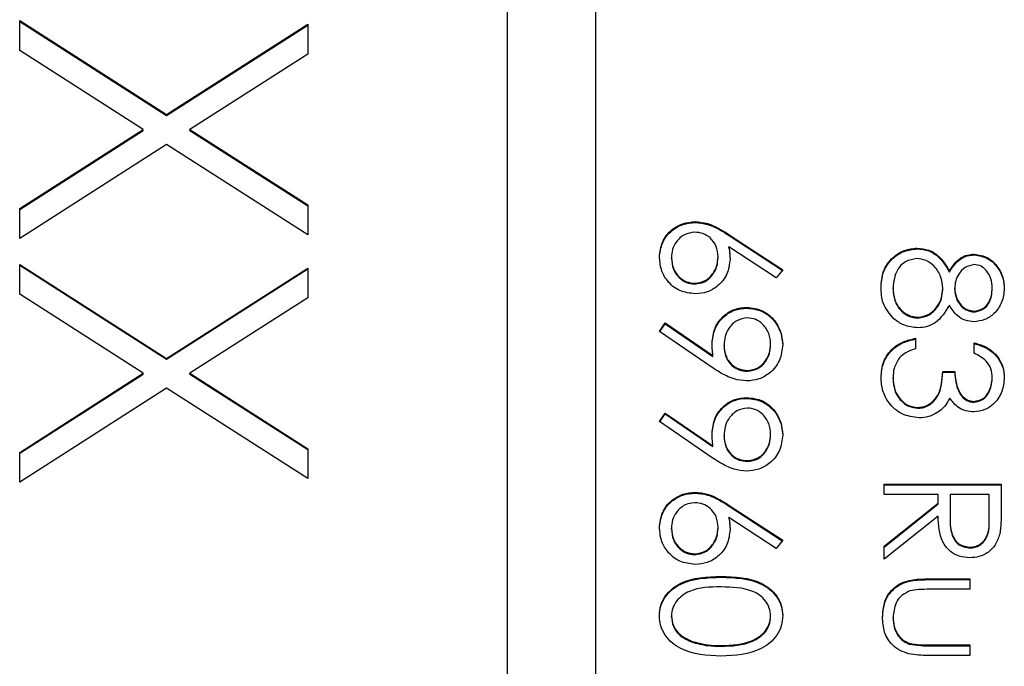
# Model space of a CAD drawing. Header units: millimetres. Extents: x 272 to 1443, y 39 to 1117.
# Tile 18 of 30: x 433.67 to 438.11, y 661.09 to 664. Entities that reach past the tile are written whole.
import ezdxf

# ---------------------------------------------------------------- set-up
doc = ezdxf.new("R2010")
doc.units = ezdxf.units.MM

msp = doc.modelspace()

# ---------------------------------------------------------------- linework, layer by layer
at = {"color": 7, "linetype": 'Continuous', "lineweight": 25}
for p, q in [((435.8722, 668.703), (435.8722, 628.7294)), ((436.2722, 628.7294), (436.2722, 668.703)), ((433.6722, 663.9978), (434.3352, 663.5736)), ((433.6722, 663.8633), (433.6722, 663.9978)), ((433.6722, 663.9942), (434.3352, 663.57)), ((434.3352, 663.5736), (434.9722, 663.9811)), ((434.3352, 663.57), (434.9722, 663.9775)), ((434.9722, 663.9811), (434.9722, 663.8466)), ((434.23, 663.5065), (433.6722, 663.8633)), ((434.9722, 663.8466), (434.4404, 663.5065)), ((434.3352, 663.57), (434.3352, 663.5736)), ((433.6722, 663.1497), (434.23, 663.5065)), ((433.6722, 663.146), (434.23, 663.5028)), ((434.23, 663.5028), (434.23, 663.5065)), ((434.4404, 663.5065), (434.9722, 663.1663)), ((434.4404, 663.5028), (434.4404, 663.5065)), ((434.4404, 663.5028), (434.9722, 663.1627)), ((434.3352, 663.4391), (433.6722, 663.0151)), ((434.9722, 663.0318), (434.3352, 663.4391)), ((433.6722, 663.0151), (433.6722, 663.1497)), ((434.9722, 663.1663), (434.9722, 663.0318)), ((436.7197, 663.0874), (436.7197, 663.0911)), ((436.8734, 663.032), (437.1149, 662.8741)), ((436.8734, 663.0283), (436.8734, 663.032)), ((436.8734, 663.0283), (437.113, 662.8717)), ((437.0862, 662.8376), (436.8724, 662.9773)), ((436.8724, 662.9737), (436.8724, 662.9773)), ((437.722, 662.9682), (437.722, 662.9719)), ((436.6129, 662.9247), (436.6129, 662.9284)), ((436.8232, 662.9289), (436.8232, 662.9325)), ((437.9791, 662.9411), (437.9791, 662.9447)), ((433.6722, 662.8985), (434.3352, 662.4743)), ((433.6722, 662.764), (433.6722, 662.8985)), ((433.6722, 662.8949), (434.3352, 662.4707)), ((434.3352, 662.4743), (434.9722, 662.8819)), ((434.3352, 662.4707), (434.9722, 662.8782)), ((434.9722, 662.8819), (434.9722, 662.7473)), ((437.1149, 662.8741), (437.0862, 662.8376)), ((437.867, 662.8639), (437.867, 662.8675)), ((436.7178, 662.8095), (436.7178, 662.8131)), ((437.6129, 662.7888), (437.6129, 662.7924)), ((437.8368, 662.7857), (437.8368, 662.7893)), ((437.891, 662.7869), (437.891, 662.7905)), ((438.0606, 662.7888), (438.0606, 662.7924)), ((434.23, 662.4072), (433.6722, 662.764)), ((434.9722, 662.7473), (434.4404, 662.4072)), ((436.9528, 662.701), (436.9528, 662.7046)), ((437.9794, 662.6835), (437.9794, 662.6871)), ((436.5586, 662.5962), (436.585, 662.6341)), ((436.585, 662.6341), (436.8001, 662.487)), ((436.585, 662.6304), (436.585, 662.6341)), ((437.7254, 662.6564), (437.7254, 662.66)), ((436.7969, 662.4333), (436.5586, 662.5962)), ((436.5603, 662.595), (436.585, 662.6304)), ((436.585, 662.6304), (436.8001, 662.4834)), ((437.7146, 662.5651), (437.7146, 662.5176)), ((436.8503, 662.5302), (436.8503, 662.5339)), ((437.0606, 662.5351), (437.0606, 662.5387)), ((437.9792, 662.4973), (437.9792, 662.5447)), ((434.3352, 662.4707), (434.3352, 662.4743)), ((436.8001, 662.4834), (436.8001, 662.487)), ((436.9555, 662.4163), (436.9555, 662.4199)), ((437.8368, 662.4159), (437.891, 662.4159)), ((437.8368, 662.4123), (437.8368, 662.4159)), ((437.8368, 662.4123), (437.891, 662.4123)), ((437.891, 662.4123), (437.891, 662.4159)), ((433.6722, 662.0504), (434.23, 662.4072)), ((433.6722, 662.0468), (434.23, 662.4035)), ((434.23, 662.4035), (434.23, 662.4072)), ((434.4404, 662.4072), (434.9722, 662.067)), ((434.4404, 662.4035), (434.4404, 662.4072)), ((434.4404, 662.4035), (434.9722, 662.0634)), ((437.6129, 662.3842), (437.6129, 662.3879)), ((438.0606, 662.3831), (438.0606, 662.3867)), ((434.3352, 662.3398), (433.6722, 661.9158)), ((434.9722, 661.9325), (434.3352, 662.3398)), ((436.9528, 662.2942), (436.9528, 662.2978)), ((437.9776, 662.2767), (437.9776, 662.2803)), ((437.7248, 662.2496), (437.7248, 662.2532)), ((436.5586, 662.1894), (436.585, 662.2273)), ((436.5603, 662.1882), (436.585, 662.2237)), ((436.585, 662.2273), (436.8001, 662.0803)), ((436.585, 662.2237), (436.585, 662.2273)), ((436.585, 662.2237), (436.8001, 662.0766)), ((436.7969, 662.0266), (436.5586, 662.1894)), ((436.8503, 662.1235), (436.8503, 662.1271)), ((437.0606, 662.1283), (437.0606, 662.132)), ((434.9722, 662.067), (434.9722, 661.9325)), ((436.8001, 662.0766), (436.8001, 662.0803)), ((433.6722, 661.9158), (433.6722, 662.0504)), ((436.9555, 662.0095), (436.9555, 662.0131)), ((437.5722, 661.86), (437.5722, 661.9074)), ((437.5722, 661.9074), (438.1013, 661.9074)), ((437.5722, 661.9038), (438.1013, 661.9038)), ((438.1013, 661.9074), (438.1013, 661.8016)), ((436.7197, 661.8671), (436.7197, 661.8707)), ((437.8164, 661.86), (437.5722, 661.86)), ((437.8164, 661.8214), (437.8164, 661.86)), ((437.8707, 661.86), (437.8699, 661.7632)), ((438.0471, 661.86), (437.8707, 661.86)), ((438.0471, 661.7608), (438.0471, 661.86)), ((436.8734, 661.8116), (437.1149, 661.6538)), ((436.8734, 661.808), (436.8734, 661.8116)), ((436.8734, 661.808), (437.113, 661.6514)), ((437.5722, 661.6272), (437.8164, 661.8214)), ((437.5722, 661.6235), (437.8164, 661.8178)), ((437.8164, 661.8178), (437.8164, 661.8214)), ((437.0862, 661.6172), (436.8724, 661.757)), ((436.8724, 661.7533), (436.8724, 661.757)), ((437.8164, 661.7627), (437.5722, 661.5685)), ((437.8699, 661.7614), (437.8699, 661.7577)), ((438.0471, 661.7572), (438.0471, 661.7608)), ((436.6129, 661.7044), (436.6129, 661.708)), ((436.8232, 661.7085), (436.8232, 661.7121)), ((437.1149, 661.6538), (437.0862, 661.6172)), ((437.5722, 661.5685), (437.5722, 661.6272)), ((437.9599, 661.6191), (437.9599, 661.6227)), ((436.7178, 661.5891), (436.7178, 661.5928)), ((436.8365, 661.4874), (436.8365, 661.4911)), ((437.7741, 661.4803), (437.9589, 661.4803)), ((437.7741, 661.4767), (437.7741, 661.4803)), ((437.9589, 661.4803), (437.9589, 661.4329)), ((437.7741, 661.4767), (437.9589, 661.4767)), ((437.9589, 661.4329), (437.7795, 661.4329)), ((436.6129, 661.309), (436.6129, 661.3127)), ((437.0606, 661.309), (437.0606, 661.3127)), ((437.6129, 661.3031), (437.6129, 661.3067)), ((436.7037, 661.1956), (436.7037, 661.1992)), ((436.8368, 661.1756), (436.8368, 661.1792)), ((437.6853, 661.1862), (437.6853, 661.1899)), ((437.7795, 661.182), (437.9589, 661.182)), ((437.7795, 661.1784), (437.7795, 661.182)), ((437.7795, 661.1784), (437.9589, 661.1784)), ((437.9589, 661.182), (437.9589, 661.1346)), ((437.9589, 661.1346), (437.7706, 661.1346))]:
    msp.add_line(p, q, dxfattribs=at)
for points, knots in [([(436.5586, 662.9309), (436.5614, 662.9546), (436.5671, 663.0019), (436.6101, 663.0553), (436.664, 663.0856), (436.7012, 663.0892), (436.7197, 663.0911)], [0, 0, 0, 0, 0.27967, 0.559085, 0.779558, 1, 1, 1, 1]), ([(436.5586, 662.9273), (436.5614, 662.9509), (436.5671, 662.9982), (436.6101, 663.0516), (436.664, 663.0819), (436.7012, 663.0856), (436.7197, 663.0874)], [0, 0, 0, 0, 0.27967, 0.559085, 0.779558, 1, 1, 1, 1]), ([(436.7197, 663.0911), (436.7387, 663.0892), (436.7698, 663.0861), (436.8102, 663.0693), (436.8425, 663.0519), (436.8631, 663.0386), (436.8734, 663.032)], [0, 0, 0, 0, 0.339374, 0.559486, 0.779731, 1, 1, 1, 1]), ([(436.7197, 663.0874), (436.7387, 663.0856), (436.7698, 663.0825), (436.8102, 663.0657), (436.8425, 663.0483), (436.8631, 663.035), (436.8734, 663.0283)], [0, 0, 0, 0, 0.339374, 0.559486, 0.779731, 1, 1, 1, 1]), ([(436.7178, 663.0436), (436.7016, 663.0413), (436.669, 663.0368), (436.6355, 663.0038), (436.6158, 662.9666), (436.6139, 662.9411), (436.6129, 662.9284)], [0, 0, 0, 0, 0.279059, 0.5588204, 0.7793034, 1, 1, 1, 1]), ([(436.8232, 662.9325), (436.8218, 662.9486), (436.8191, 662.9808), (436.7912, 663.0177), (436.7557, 663.0402), (436.7304, 663.0425), (436.7178, 663.0436)], [0, 0, 0, 0, 0.280127, 0.559515, 0.779719, 1, 1, 1, 1]), ([(436.8724, 662.9773), (436.874, 662.9671), (436.8768, 662.949), (436.8773, 662.9306), (436.8775, 662.9225)], [0, 0, 0, 0, 0.55991, 1, 1, 1, 1]), ([(436.8724, 662.9737), (436.874, 662.9635), (436.8768, 662.9454), (436.8773, 662.927), (436.8775, 662.9189)], [0, 0, 0, 0, 0.55991, 1, 1, 1, 1]), ([(437.5586, 662.7929), (437.5602, 662.8185), (437.5634, 662.8696), (437.6063, 662.9291), (437.6622, 662.965), (437.7021, 662.9696), (437.722, 662.9719)], [0, 0, 0, 0, 0.280545, 0.559269, 0.779816, 1, 1, 1, 1]), ([(437.5586, 662.7893), (437.5602, 662.8149), (437.5634, 662.8659), (437.6063, 662.9255), (437.6622, 662.9614), (437.7021, 662.966), (437.722, 662.9682)], [0, 0, 0, 0, 0.280545, 0.559269, 0.779816, 1, 1, 1, 1]), ([(437.722, 662.9719), (437.7396, 662.9701), (437.775, 662.9666), (437.8299, 662.9311), (437.8529, 662.8917), (437.867, 662.8675)], [0, 0, 0, 0, 0.279987, 0.559901, 1, 1, 1, 1]), ([(437.722, 662.9682), (437.7396, 662.9665), (437.775, 662.963), (437.8299, 662.9275), (437.8529, 662.888), (437.867, 662.8639)], [0, 0, 0, 0, 0.279987, 0.559901, 1, 1, 1, 1]), ([(436.7207, 662.7656), (436.6965, 662.7684), (436.648, 662.7738), (436.5944, 662.819), (436.564, 662.874), (436.5604, 662.912), (436.5586, 662.9309)], [0, 0, 0, 0, 0.279631, 0.55896, 0.779478, 1, 1, 1, 1]), ([(436.6129, 662.9284), (436.6145, 662.9121), (436.6178, 662.8796), (436.6449, 662.842), (436.6795, 662.8171), (436.7051, 662.8144), (436.7178, 662.8131)], [0, 0, 0, 0, 0.280018, 0.559853, 0.779987, 1, 1, 1, 1]), ([(436.6129, 662.9247), (436.6145, 662.9085), (436.6178, 662.876), (436.6449, 662.8383), (436.6795, 662.8135), (436.7051, 662.8108), (436.7178, 662.8095)], [0, 0, 0, 0, 0.280018, 0.559853, 0.779987, 1, 1, 1, 1]), ([(436.7178, 662.8131), (436.7344, 662.8155), (436.7676, 662.8204), (436.8011, 662.8551), (436.8204, 662.8934), (436.8223, 662.9195), (436.8232, 662.9325)], [0, 0, 0, 0, 0.278754, 0.558605, 0.779147, 1, 1, 1, 1]), ([(436.7178, 662.8095), (436.7344, 662.8119), (436.7676, 662.8168), (436.8011, 662.8515), (436.8204, 662.8898), (436.8223, 662.9158), (436.8232, 662.9289)], [0, 0, 0, 0, 0.278754, 0.558605, 0.779147, 1, 1, 1, 1]), ([(436.8775, 662.9225), (436.8748, 662.8994), (436.8695, 662.853), (436.8271, 662.8015), (436.7753, 662.7702), (436.7389, 662.7672), (436.7207, 662.7656)], [0, 0, 0, 0, 0.279638, 0.559326, 0.779527, 1, 1, 1, 1]), ([(437.7204, 662.9244), (437.7027, 662.9214), (437.6674, 662.9155), (437.6208, 662.8666), (437.6159, 662.8205), (437.6129, 662.7924)], [0, 0, 0, 0, 0.279833, 0.560198, 1, 1, 1, 1]), ([(437.8368, 662.7893), (437.8352, 662.8079), (437.832, 662.8451), (437.8024, 662.8888), (437.7641, 662.919), (437.7349, 662.9226), (437.7204, 662.9244)], [0, 0, 0, 0, 0.280283, 0.560138, 0.780298, 1, 1, 1, 1]), ([(437.867, 662.8675), (437.882, 662.8902), (437.9031, 662.9219), (437.9476, 662.9421), (437.9686, 662.9439), (437.9791, 662.9447)], [0, 0, 0, 0, 0.557752, 0.778932, 1, 1, 1, 1]), ([(437.867, 662.8639), (437.882, 662.8866), (437.9031, 662.9183), (437.9476, 662.9384), (437.9686, 662.9402), (437.9791, 662.9411)], [0, 0, 0, 0, 0.557752, 0.778932, 1, 1, 1, 1]), ([(437.9791, 662.9447), (438.0003, 662.941), (438.0427, 662.9335), (438.0867, 662.8898), (438.1109, 662.84), (438.1136, 662.8065), (438.1149, 662.7898)], [0, 0, 0, 0, 0.2788058, 0.5584573, 0.7791595, 1, 1, 1, 1]), ([(437.9791, 662.9411), (438.0003, 662.9374), (438.0427, 662.9299), (438.0867, 662.8862), (438.1109, 662.8364), (438.1136, 662.8029), (438.1149, 662.7861)], [0, 0, 0, 0, 0.278806, 0.558457, 0.77916, 1, 1, 1, 1]), ([(437.9784, 662.8973), (437.9644, 662.8943), (437.9362, 662.8884), (437.9096, 662.857), (437.8935, 662.824), (437.8918, 662.8017), (437.891, 662.7905)], [0, 0, 0, 0, 0.277721, 0.558224, 0.779072, 1, 1, 1, 1]), ([(438.0606, 662.7924), (438.0597, 662.8063), (438.0578, 662.8341), (438.0383, 662.8681), (438.0111, 662.8928), (437.9893, 662.8958), (437.9784, 662.8973)], [0, 0, 0, 0, 0.2806507, 0.5605655, 0.7806204, 1, 1, 1, 1]), ([(437.6167, 662.6526), (437.5973, 662.6754), (437.5626, 662.7163), (437.5598, 662.7694), (437.5586, 662.7929)], [0, 0, 0, 0, 0.557758, 1, 1, 1, 1]), ([(437.6129, 662.7924), (437.6141, 662.7742), (437.6166, 662.7378), (437.6444, 662.694), (437.6826, 662.6651), (437.7111, 662.6617), (437.7254, 662.66)], [0, 0, 0, 0, 0.2806017, 0.5599618, 0.7801797, 1, 1, 1, 1]), ([(437.6129, 662.7888), (437.6141, 662.7706), (437.6166, 662.7342), (437.6444, 662.6903), (437.6826, 662.6615), (437.7111, 662.6581), (437.7254, 662.6564)], [0, 0, 0, 0, 0.280602, 0.559962, 0.78018, 1, 1, 1, 1]), ([(437.7254, 662.66), (437.7429, 662.6631), (437.7782, 662.6693), (437.8131, 662.7069), (437.8338, 662.7476), (437.8358, 662.7754), (437.8368, 662.7893)], [0, 0, 0, 0, 0.278303, 0.558509, 0.779146, 1, 1, 1, 1]), ([(437.7254, 662.6564), (437.7429, 662.6595), (437.7782, 662.6657), (437.8131, 662.7032), (437.8338, 662.744), (437.8358, 662.7718), (437.8368, 662.7857)], [0, 0, 0, 0, 0.278303, 0.558509, 0.779146, 1, 1, 1, 1]), ([(437.891, 662.7905), (437.8925, 662.7765), (437.8955, 662.7485), (437.917, 662.7145), (437.9465, 662.6923), (437.9685, 662.6888), (437.9794, 662.6871)], [0, 0, 0, 0, 0.280237, 0.560145, 0.780435, 1, 1, 1, 1]), ([(437.891, 662.7869), (437.8925, 662.7729), (437.8955, 662.7448), (437.917, 662.7109), (437.9465, 662.6886), (437.9685, 662.6852), (437.9794, 662.6835)], [0, 0, 0, 0, 0.280237, 0.560145, 0.780435, 1, 1, 1, 1]), ([(438.1149, 662.7898), (438.1126, 662.7687), (438.108, 662.7265), (438.073, 662.6771), (438.0273, 662.6457), (437.9942, 662.6417), (437.9776, 662.6397)], [0, 0, 0, 0, 0.279929, 0.559623, 0.779946, 1, 1, 1, 1]), ([(437.9794, 662.6871), (437.993, 662.6899), (438.0203, 662.6956), (438.0555, 662.7346), (438.0587, 662.7705), (438.0606, 662.7924)], [0, 0, 0, 0, 0.278971, 0.559919, 1, 1, 1, 1]), ([(437.9794, 662.6835), (437.993, 662.6863), (438.0203, 662.692), (438.0555, 662.731), (438.0587, 662.7669), (438.0606, 662.7888)], [0, 0, 0, 0, 0.2789711, 0.5599188, 1, 1, 1, 1]), ([(436.7961, 662.5427), (436.7986, 662.5662), (436.8037, 662.6133), (436.8454, 662.6666), (436.8973, 662.6997), (436.9343, 662.703), (436.9528, 662.7046)], [0, 0, 0, 0, 0.279814, 0.559489, 0.779635, 1, 1, 1, 1]), ([(436.7961, 662.539), (436.7986, 662.5626), (436.8037, 662.6097), (436.8454, 662.663), (436.8973, 662.6961), (436.9343, 662.6994), (436.9528, 662.701)], [0, 0, 0, 0, 0.279814, 0.559489, 0.779635, 1, 1, 1, 1]), ([(436.9528, 662.7046), (436.9773, 662.7017), (437.0261, 662.696), (437.0792, 662.6493), (437.1096, 662.5937), (437.1131, 662.5554), (437.1149, 662.5363)], [0, 0, 0, 0, 0.279538, 0.558851, 0.779452, 1, 1, 1, 1]), ([(436.9528, 662.701), (436.9773, 662.6981), (437.0261, 662.6923), (437.0792, 662.6456), (437.1096, 662.59), (437.1131, 662.5518), (437.1149, 662.5327)], [0, 0, 0, 0, 0.279538, 0.558851, 0.779452, 1, 1, 1, 1]), ([(437.867, 662.7148), (437.8488, 662.6848), (437.8234, 662.643), (437.7668, 662.6156), (437.7398, 662.6136), (437.7263, 662.6125)], [0, 0, 0, 0, 0.558271, 0.779089, 1, 1, 1, 1]), ([(437.9776, 662.6397), (437.9644, 662.6408), (437.9381, 662.6432), (437.8964, 662.6683), (437.8781, 662.6971), (437.867, 662.7148)], [0, 0, 0, 0, 0.280159, 0.560243, 1, 1, 1, 1]), ([(436.9555, 662.6572), (436.9386, 662.6545), (436.9049, 662.6491), (436.8717, 662.6129), (436.8531, 662.5736), (436.8512, 662.5471), (436.8503, 662.5339)], [0, 0, 0, 0, 0.278472, 0.558424, 0.779098, 1, 1, 1, 1]), ([(437.0606, 662.5387), (437.059, 662.5552), (437.0558, 662.5882), (437.0292, 662.627), (436.9944, 662.6529), (436.9685, 662.6558), (436.9555, 662.6572)], [0, 0, 0, 0, 0.280092, 0.560011, 0.780131, 1, 1, 1, 1]), ([(437.7263, 662.6125), (437.7038, 662.6147), (437.6635, 662.6185), (437.631, 662.6421), (437.6167, 662.6526)], [0, 0, 0, 0, 0.559346, 1, 1, 1, 1]), ([(437.5586, 662.3887), (437.5607, 662.413), (437.565, 662.4614), (437.6056, 662.5187), (437.6591, 662.5519), (437.6961, 662.5607), (437.7146, 662.5651)], [0, 0, 0, 0, 0.279886, 0.558979, 0.779263, 1, 1, 1, 1]), ([(437.5586, 662.3851), (437.5607, 662.4093), (437.565, 662.4578), (437.6056, 662.515), (437.6591, 662.5483), (437.6961, 662.5571), (437.7146, 662.5614)], [0, 0, 0, 0, 0.279886, 0.558979, 0.779263, 1, 1, 1, 1]), ([(436.8001, 662.487), (436.7988, 662.4974), (436.7966, 662.5159), (436.7962, 662.5345), (436.7961, 662.5427)], [0, 0, 0, 0, 0.559944, 1, 1, 1, 1]), ([(436.8503, 662.5339), (436.8516, 662.5176), (436.8543, 662.485), (436.8815, 662.4469), (436.9171, 662.4236), (436.9427, 662.4211), (436.9555, 662.4199)], [0, 0, 0, 0, 0.280319, 0.55953, 0.779753, 1, 1, 1, 1]), ([(436.8503, 662.5302), (436.8516, 662.5139), (436.8543, 662.4814), (436.8815, 662.4433), (436.9171, 662.4199), (436.9427, 662.4175), (436.9555, 662.4163)], [0, 0, 0, 0, 0.280319, 0.55953, 0.779753, 1, 1, 1, 1]), ([(437.1149, 662.5363), (437.1121, 662.5123), (437.1064, 662.4642), (437.0633, 662.4097), (437.0089, 662.3781), (436.9712, 662.3743), (436.9523, 662.3724)], [0, 0, 0, 0, 0.27973, 0.559163, 0.779612, 1, 1, 1, 1]), ([(436.9555, 662.4199), (436.972, 662.4223), (437.0051, 662.4273), (437.0385, 662.4617), (437.0579, 662.4998), (437.0597, 662.5257), (437.0606, 662.5387)], [0, 0, 0, 0, 0.2787219, 0.5585693, 0.7791712, 1, 1, 1, 1]), ([(436.9555, 662.4163), (436.972, 662.4187), (437.0051, 662.4236), (437.0385, 662.4581), (437.0579, 662.4961), (437.0597, 662.5221), (437.0606, 662.5351)], [0, 0, 0, 0, 0.278722, 0.558569, 0.779171, 1, 1, 1, 1]), ([(437.7146, 662.5176), (437.6993, 662.5128), (437.6718, 662.5041), (437.6508, 662.4847), (437.6415, 662.4762)], [0, 0, 0, 0, 0.560694, 1, 1, 1, 1]), ([(437.9792, 662.5447), (437.9996, 662.5386), (438.0402, 662.5265), (438.0852, 662.4861), (438.111, 662.4372), (438.1136, 662.4039), (438.1149, 662.3873)], [0, 0, 0, 0, 0.2802877, 0.5596797, 0.7797465, 1, 1, 1, 1]), ([(437.9792, 662.5411), (437.9996, 662.535), (438.0402, 662.5229), (438.0852, 662.4824), (438.111, 662.4335), (438.1136, 662.4003), (438.1149, 662.3837)], [0, 0, 0, 0, 0.280288, 0.55968, 0.779747, 1, 1, 1, 1]), ([(437.6415, 662.4762), (437.632, 662.461), (437.615, 662.4338), (437.6135, 662.4019), (437.6129, 662.3879)], [0, 0, 0, 0, 0.558748, 1, 1, 1, 1]), ([(438.0606, 662.3867), (438.0595, 662.4004), (438.0574, 662.4279), (438.0309, 662.4716), (437.9988, 662.4875), (437.9792, 662.4973)], [0, 0, 0, 0, 0.280636, 0.560364, 1, 1, 1, 1]), ([(436.9523, 662.3724), (436.9331, 662.3744), (436.9015, 662.3775), (436.8607, 662.3949), (436.828, 662.4127), (436.8073, 662.4265), (436.7969, 662.4333)], [0, 0, 0, 0, 0.339295, 0.559425, 0.779695, 1, 1, 1, 1]), ([(437.7248, 662.2532), (437.734, 662.254), (437.7525, 662.2555), (437.7859, 662.272), (437.8315, 662.3212), (437.8346, 662.378), (437.8368, 662.4159)], [0, 0, 0, 0, 0.125587, 0.251191, 0.500605, 1, 1, 1, 1]), ([(437.7248, 662.2496), (437.734, 662.2504), (437.7525, 662.2519), (437.7859, 662.2684), (437.8315, 662.3176), (437.8346, 662.3744), (437.8368, 662.4123)], [0, 0, 0, 0, 0.125587, 0.251191, 0.500605, 1, 1, 1, 1]), ([(437.891, 662.4159), (437.8938, 662.3861), (437.8979, 662.3412), (437.929, 662.2974), (437.9553, 662.2825), (437.9702, 662.281), (437.9776, 662.2803)], [0, 0, 0, 0, 0.499418, 0.749016, 0.874544, 1, 1, 1, 1]), ([(437.891, 662.4123), (437.8938, 662.3824), (437.8979, 662.3376), (437.929, 662.2938), (437.9553, 662.2788), (437.9702, 662.2774), (437.9776, 662.2767)], [0, 0, 0, 0, 0.499418, 0.749016, 0.874544, 1, 1, 1, 1]), ([(437.7294, 662.2058), (437.7034, 662.2096), (437.6514, 662.2171), (437.5944, 662.2668), (437.5634, 662.3273), (437.5602, 662.3682), (437.5586, 662.3887)], [0, 0, 0, 0, 0.279304, 0.558838, 0.779277, 1, 1, 1, 1]), ([(437.6129, 662.3879), (437.6141, 662.3695), (437.6166, 662.3329), (437.644, 662.2886), (437.6817, 662.2585), (437.7105, 662.255), (437.7248, 662.2532)], [0, 0, 0, 0, 0.280599, 0.560151, 0.780303, 1, 1, 1, 1]), ([(437.6129, 662.3842), (437.6141, 662.3659), (437.6166, 662.3293), (437.644, 662.285), (437.6817, 662.2549), (437.7105, 662.2514), (437.7248, 662.2496)], [0, 0, 0, 0, 0.280599, 0.560151, 0.780303, 1, 1, 1, 1]), ([(438.1149, 662.3873), (438.1126, 662.3659), (438.108, 662.3231), (438.074, 662.2719), (438.0279, 662.2394), (437.9942, 662.235), (437.9774, 662.2329)], [0, 0, 0, 0, 0.280085, 0.5598683, 0.7800992, 1, 1, 1, 1]), ([(437.9776, 662.2803), (437.9915, 662.283), (438.0193, 662.2884), (438.0536, 662.3289), (438.058, 662.3648), (438.0606, 662.3867)], [0, 0, 0, 0, 0.278859, 0.560074, 1, 1, 1, 1]), ([(437.9776, 662.2767), (437.9915, 662.2794), (438.0193, 662.2848), (438.0536, 662.3252), (438.058, 662.3612), (438.0606, 662.3831)], [0, 0, 0, 0, 0.278859, 0.560074, 1, 1, 1, 1]), ([(436.7961, 662.1359), (436.7986, 662.1594), (436.8037, 662.2065), (436.8454, 662.2598), (436.8973, 662.293), (436.9343, 662.2962), (436.9528, 662.2978)], [0, 0, 0, 0, 0.279814, 0.559489, 0.779635, 1, 1, 1, 1]), ([(436.7961, 662.1322), (436.7986, 662.1558), (436.8037, 662.2029), (436.8454, 662.2562), (436.8973, 662.2893), (436.9343, 662.2926), (436.9528, 662.2942)], [0, 0, 0, 0, 0.279814, 0.559489, 0.779635, 1, 1, 1, 1]), ([(436.9528, 662.2978), (436.9773, 662.295), (437.0261, 662.2892), (437.0792, 662.2425), (437.1096, 662.1869), (437.1131, 662.1486), (437.1149, 662.1295)], [0, 0, 0, 0, 0.279538, 0.558851, 0.779452, 1, 1, 1, 1]), ([(436.9528, 662.2942), (436.9773, 662.2913), (437.0261, 662.2856), (437.0792, 662.2388), (437.1096, 662.1832), (437.1131, 662.145), (437.1149, 662.1259)], [0, 0, 0, 0, 0.279538, 0.558851, 0.779452, 1, 1, 1, 1]), ([(437.8686, 662.2946), (437.8621, 662.2823), (437.8506, 662.2603), (437.8317, 662.2444), (437.8234, 662.2373)], [0, 0, 0, 0, 0.559795, 1, 1, 1, 1]), ([(437.9774, 662.2329), (437.9652, 662.2337), (437.9408, 662.2355), (437.9001, 662.2545), (437.8805, 662.2794), (437.8686, 662.2946)], [0, 0, 0, 0, 0.280508, 0.560792, 1, 1, 1, 1]), ([(436.9555, 662.2504), (436.9386, 662.2477), (436.9049, 662.2423), (436.8717, 662.2061), (436.8531, 662.1668), (436.8512, 662.1403), (436.8503, 662.1271)], [0, 0, 0, 0, 0.278472, 0.558424, 0.779098, 1, 1, 1, 1]), ([(437.0606, 662.132), (437.059, 662.1484), (437.0558, 662.1814), (437.0292, 662.2202), (436.9944, 662.2461), (436.9685, 662.249), (436.9555, 662.2504)], [0, 0, 0, 0, 0.280092, 0.560011, 0.780131, 1, 1, 1, 1]), ([(437.8234, 662.2373), (437.8072, 662.2272), (437.7783, 662.2091), (437.7443, 662.2068), (437.7294, 662.2058)], [0, 0, 0, 0, 0.559419, 1, 1, 1, 1]), ([(436.8001, 662.0803), (436.7988, 662.0906), (436.7966, 662.1091), (436.7962, 662.1277), (436.7961, 662.1359)], [0, 0, 0, 0, 0.559944, 1, 1, 1, 1]), ([(436.8503, 662.1271), (436.8516, 662.1108), (436.8543, 662.0782), (436.8815, 662.0401), (436.9171, 662.0168), (436.9427, 662.0143), (436.9555, 662.0131)], [0, 0, 0, 0, 0.2803193, 0.5595299, 0.7797528, 1, 1, 1, 1]), ([(436.8503, 662.1235), (436.8516, 662.1071), (436.8543, 662.0746), (436.8815, 662.0365), (436.9171, 662.0131), (436.9427, 662.0107), (436.9555, 662.0095)], [0, 0, 0, 0, 0.280319, 0.55953, 0.779753, 1, 1, 1, 1]), ([(437.1149, 662.1295), (437.1121, 662.1055), (437.1064, 662.0574), (437.0633, 662.0029), (437.0089, 661.9714), (436.9712, 661.9675), (436.9523, 661.9656)], [0, 0, 0, 0, 0.27973, 0.559163, 0.779612, 1, 1, 1, 1]), ([(436.9555, 662.0131), (436.972, 662.0156), (437.0051, 662.0205), (437.0385, 662.0549), (437.0579, 662.093), (437.0597, 662.119), (437.0606, 662.132)], [0, 0, 0, 0, 0.278722, 0.558569, 0.779171, 1, 1, 1, 1]), ([(436.9555, 662.0095), (436.972, 662.0119), (437.0051, 662.0168), (437.0385, 662.0513), (437.0579, 662.0894), (437.0597, 662.1153), (437.0606, 662.1283)], [0, 0, 0, 0, 0.278722, 0.558569, 0.779171, 1, 1, 1, 1]), ([(436.9523, 661.9656), (436.9331, 661.9676), (436.9015, 661.9708), (436.8607, 661.9881), (436.828, 662.006), (436.8073, 662.0197), (436.7969, 662.0266)], [0, 0, 0, 0, 0.3392949, 0.5594254, 0.7796947, 1, 1, 1, 1]), ([(436.5586, 661.7106), (436.5614, 661.7342), (436.5671, 661.7815), (436.6101, 661.8349), (436.664, 661.8652), (436.7012, 661.8689), (436.7197, 661.8707)], [0, 0, 0, 0, 0.27967, 0.559085, 0.779558, 1, 1, 1, 1]), ([(436.5586, 661.7069), (436.5614, 661.7306), (436.5671, 661.7779), (436.6101, 661.8313), (436.664, 661.8616), (436.7012, 661.8653), (436.7197, 661.8671)], [0, 0, 0, 0, 0.27967, 0.559085, 0.779558, 1, 1, 1, 1]), ([(436.7197, 661.8707), (436.7387, 661.8689), (436.7698, 661.8658), (436.8102, 661.849), (436.8425, 661.8315), (436.8631, 661.8183), (436.8734, 661.8116)], [0, 0, 0, 0, 0.339374, 0.559486, 0.779731, 1, 1, 1, 1]), ([(436.7197, 661.8671), (436.7387, 661.8652), (436.7698, 661.8621), (436.8102, 661.8454), (436.8425, 661.8279), (436.8631, 661.8146), (436.8734, 661.808)], [0, 0, 0, 0, 0.339374, 0.559486, 0.779731, 1, 1, 1, 1]), ([(436.7178, 661.8233), (436.7016, 661.821), (436.669, 661.8165), (436.6355, 661.7834), (436.6158, 661.7463), (436.6139, 661.7208), (436.6129, 661.708)], [0, 0, 0, 0, 0.279059, 0.55882, 0.779303, 1, 1, 1, 1]), ([(436.8232, 661.7121), (436.8218, 661.7283), (436.8191, 661.7604), (436.7912, 661.7974), (436.7557, 661.8198), (436.7304, 661.8221), (436.7178, 661.8233)], [0, 0, 0, 0, 0.280127, 0.559515, 0.779719, 1, 1, 1, 1]), ([(438.1013, 661.8016), (438.1014, 661.7792), (438.1015, 661.7391), (438.0964, 661.6993), (438.0941, 661.6818)], [0, 0, 0, 0, 0.56024, 1, 1, 1, 1]), ([(436.8724, 661.757), (436.874, 661.7468), (436.8768, 661.7286), (436.8773, 661.7103), (436.8775, 661.7022)], [0, 0, 0, 0, 0.55991, 1, 1, 1, 1]), ([(436.8724, 661.7533), (436.874, 661.7432), (436.8768, 661.725), (436.8773, 661.7066), (436.8775, 661.6986)], [0, 0, 0, 0, 0.55991, 1, 1, 1, 1]), ([(437.9598, 661.5752), (437.9431, 661.5766), (437.9096, 661.5794), (437.8652, 661.6055), (437.8207, 661.6651), (437.8182, 661.7225), (437.8164, 661.7627)], [0, 0, 0, 0, 0.18712, 0.373979, 0.560911, 1, 1, 1, 1]), ([(437.8699, 661.7632), (437.87, 661.7307), (437.8702, 661.69), (437.896, 661.6499), (437.9203, 661.6289), (437.9441, 661.6252), (437.9599, 661.6227)], [0, 0, 0, 0, 0.499827, 0.625498, 0.751208, 1, 1, 1, 1]), ([(437.8699, 661.7595), (437.87, 661.7271), (437.8702, 661.6864), (437.896, 661.6463), (437.9203, 661.6253), (437.9441, 661.6216), (437.9599, 661.6191)], [0, 0, 0, 0, 0.499827, 0.625498, 0.751208, 1, 1, 1, 1]), ([(437.9599, 661.6227), (437.9677, 661.6233), (437.9832, 661.6244), (438.0043, 661.6349), (438.0222, 661.6498), (438.0481, 661.689), (438.0475, 661.7289), (438.0471, 661.7608)], [0, 0, 0, 0, 0.125307, 0.250617, 0.375954, 0.501281, 1, 1, 1, 1]), ([(437.9599, 661.6191), (437.9677, 661.6196), (437.9832, 661.6208), (438.0043, 661.6313), (438.0222, 661.6462), (438.0481, 661.6854), (438.0475, 661.7253), (438.0471, 661.7572)], [0, 0, 0, 0, 0.125307, 0.250617, 0.375954, 0.501281, 1, 1, 1, 1]), ([(436.7207, 661.5453), (436.6965, 661.548), (436.648, 661.5535), (436.5944, 661.5986), (436.564, 661.6537), (436.5604, 661.6916), (436.5586, 661.7106)], [0, 0, 0, 0, 0.279631, 0.55896, 0.779478, 1, 1, 1, 1]), ([(436.6129, 661.708), (436.6145, 661.6918), (436.6178, 661.6593), (436.6449, 661.6216), (436.6795, 661.5968), (436.7051, 661.5941), (436.7178, 661.5928)], [0, 0, 0, 0, 0.280018, 0.559853, 0.779987, 1, 1, 1, 1]), ([(436.6129, 661.7044), (436.6145, 661.6881), (436.6178, 661.6557), (436.6449, 661.618), (436.6795, 661.5931), (436.7051, 661.5905), (436.7178, 661.5891)], [0, 0, 0, 0, 0.280018, 0.559853, 0.779987, 1, 1, 1, 1]), ([(436.7178, 661.5928), (436.7344, 661.5952), (436.7676, 661.6001), (436.8011, 661.6348), (436.8204, 661.673), (436.8223, 661.6991), (436.8232, 661.7121)], [0, 0, 0, 0, 0.278754, 0.558605, 0.779147, 1, 1, 1, 1]), ([(436.7178, 661.5891), (436.7344, 661.5916), (436.7676, 661.5965), (436.8011, 661.6312), (436.8204, 661.6694), (436.8223, 661.6955), (436.8232, 661.7085)], [0, 0, 0, 0, 0.2787544, 0.558605, 0.7791474, 1, 1, 1, 1]), ([(436.8775, 661.7022), (436.8748, 661.679), (436.8695, 661.6327), (436.8271, 661.5811), (436.7753, 661.5499), (436.7389, 661.5468), (436.7207, 661.5453)], [0, 0, 0, 0, 0.279638, 0.559326, 0.779527, 1, 1, 1, 1]), ([(438.0941, 661.6818), (438.0886, 661.6652), (438.0776, 661.632), (438.042, 661.5971), (438.0009, 661.5779), (437.9735, 661.5761), (437.9598, 661.5752)], [0, 0, 0, 0, 0.279797, 0.5595, 0.779626, 1, 1, 1, 1]), ([(436.5586, 661.3143), (436.5599, 661.3297), (436.5624, 661.3606), (436.5901, 661.4167), (436.679, 661.4862), (436.7735, 661.4891), (436.8365, 661.4911)], [0, 0, 0, 0, 0.1255507, 0.25109, 0.5002501, 1, 1, 1, 1]), ([(436.5586, 661.3106), (436.5599, 661.3261), (436.5624, 661.3569), (436.5901, 661.4131), (436.679, 661.4825), (436.7735, 661.4855), (436.8365, 661.4874)], [0, 0, 0, 0, 0.125551, 0.25109, 0.50025, 1, 1, 1, 1]), ([(436.8365, 661.4911), (436.8997, 661.489), (436.9788, 661.4865), (437.0583, 661.4372), (437.0899, 661.4028), (437.1111, 661.3606), (437.1137, 661.3297), (437.1149, 661.3143)], [0, 0, 0, 0, 0.498702, 0.624177, 0.749467, 0.874745, 1, 1, 1, 1]), ([(436.8365, 661.4874), (436.8997, 661.4854), (436.9788, 661.4828), (437.0583, 661.4335), (437.0899, 661.3992), (437.1111, 661.357), (437.1137, 661.3261), (437.1149, 661.3106)], [0, 0, 0, 0, 0.498702, 0.6241765, 0.7494675, 0.8747453, 1, 1, 1, 1]), ([(437.5654, 661.3071), (437.5677, 661.3365), (437.5724, 661.3952), (437.6497, 661.4773), (437.7269, 661.4792), (437.7741, 661.4803)], [0, 0, 0, 0, 0.28097, 0.559785, 1, 1, 1, 1]), ([(436.8368, 661.4436), (436.7873, 661.4432), (436.7132, 661.4426), (436.641, 661.3919), (436.6168, 661.349), (436.6142, 661.3248), (436.6129, 661.3127)], [0, 0, 0, 0, 0.500291, 0.749086, 0.874606, 1, 1, 1, 1]), ([(437.0606, 661.3127), (437.0594, 661.3248), (437.057, 661.349), (437.0384, 661.3812), (437.0124, 661.4069), (436.9479, 661.4419), (436.8861, 661.4428), (436.8368, 661.4436)], [0, 0, 0, 0, 0.125139, 0.250418, 0.375519, 0.500847, 1, 1, 1, 1]), ([(437.5654, 661.3035), (437.5677, 661.3329), (437.5724, 661.3915), (437.6497, 661.4737), (437.7269, 661.4756), (437.7741, 661.4767)], [0, 0, 0, 0, 0.28097, 0.559785, 1, 1, 1, 1]), ([(437.6891, 661.4253), (437.6761, 661.4195), (437.6502, 661.4078), (437.6193, 661.3653), (437.6153, 661.3289), (437.6129, 661.3067)], [0, 0, 0, 0, 0.280117, 0.560544, 1, 1, 1, 1]), ([(437.7795, 661.4329), (437.7625, 661.4329), (437.7321, 661.433), (437.7022, 661.4277), (437.6891, 661.4253)], [0, 0, 0, 0, 0.560377, 1, 1, 1, 1]), ([(436.8365, 661.1317), (436.773, 661.1347), (436.6778, 661.1391), (436.5901, 661.211), (436.5624, 661.2676), (436.5599, 661.2987), (436.5586, 661.3143)], [0, 0, 0, 0, 0.4994065, 0.7487427, 0.8743724, 1, 1, 1, 1]), ([(436.6129, 661.3127), (436.6147, 661.2982), (436.6183, 661.2693), (436.6485, 661.2247), (436.6828, 661.2089), (436.7037, 661.1992)], [0, 0, 0, 0, 0.280257, 0.560781, 1, 1, 1, 1]), ([(436.6129, 661.309), (436.6147, 661.2946), (436.6183, 661.2657), (436.6485, 661.2211), (436.6828, 661.2052), (436.7037, 661.1956)], [0, 0, 0, 0, 0.2802572, 0.5607811, 1, 1, 1, 1]), ([(437.1149, 661.3143), (437.1137, 661.2987), (437.1112, 661.2676), (437.0836, 661.2108), (436.9953, 661.1393), (436.9001, 661.1348), (436.8365, 661.1317)], [0, 0, 0, 0, 0.1256, 0.251197, 0.500581, 1, 1, 1, 1]), ([(436.8368, 661.1792), (436.8859, 661.1812), (436.9595, 661.1841), (437.0322, 661.2336), (437.0568, 661.2764), (437.0594, 661.3006), (437.0606, 661.3127)], [0, 0, 0, 0, 0.500072, 0.749021, 0.874598, 1, 1, 1, 1]), ([(436.8368, 661.1756), (436.8859, 661.1775), (436.9595, 661.1805), (437.0322, 661.2299), (437.0568, 661.2727), (437.0594, 661.2969), (437.0606, 661.309)], [0, 0, 0, 0, 0.500072, 0.749021, 0.874598, 1, 1, 1, 1]), ([(437.7706, 661.1346), (437.7417, 661.135), (437.6843, 661.1359), (437.6088, 661.173), (437.5697, 661.2392), (437.5668, 661.2844), (437.5654, 661.3071)], [0, 0, 0, 0, 0.281501, 0.559646, 0.779298, 1, 1, 1, 1]), ([(437.6129, 661.3067), (437.6137, 661.293), (437.6153, 661.2655), (437.6319, 661.2303), (437.6558, 661.2036), (437.6755, 661.1944), (437.6853, 661.1899)], [0, 0, 0, 0, 0.2802697, 0.5600069, 0.7800741, 1, 1, 1, 1]), ([(437.6129, 661.3031), (437.6137, 661.2893), (437.6153, 661.2618), (437.6319, 661.2266), (437.6558, 661.1999), (437.6755, 661.1908), (437.6853, 661.1862)], [0, 0, 0, 0, 0.28027, 0.560007, 0.780074, 1, 1, 1, 1]), ([(436.7037, 661.1992), (436.7281, 661.1925), (436.7717, 661.1804), (436.8169, 661.1796), (436.8368, 661.1792)], [0, 0, 0, 0, 0.559599, 1, 1, 1, 1]), ([(436.7037, 661.1956), (436.7281, 661.1888), (436.7717, 661.1768), (436.8169, 661.1759), (436.8368, 661.1756)], [0, 0, 0, 0, 0.559599, 1, 1, 1, 1]), ([(437.6853, 661.1899), (437.7027, 661.187), (437.734, 661.1818), (437.7656, 661.182), (437.7795, 661.182)], [0, 0, 0, 0, 0.559371, 1, 1, 1, 1]), ([(437.6853, 661.1862), (437.7027, 661.1833), (437.734, 661.1782), (437.7656, 661.1783), (437.7795, 661.1784)], [0, 0, 0, 0, 0.559371, 1, 1, 1, 1])]:
    msp.add_open_spline(points, degree=3, knots=knots, dxfattribs=at)

doc.saveas('drawing.dxf')
